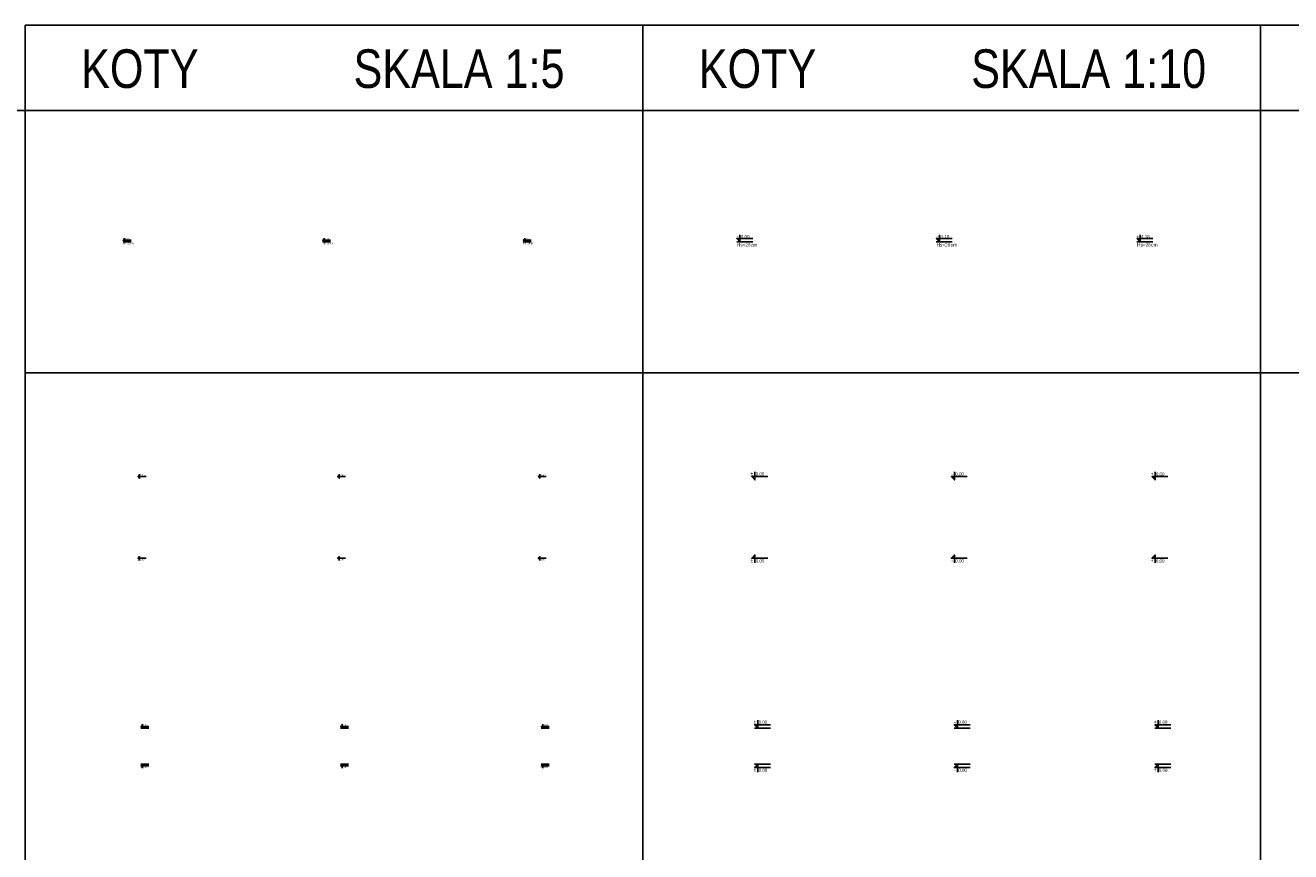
# Model space of a CAD drawing. Header units: millimetres. Extents: x -13852 to 21557, y -10038 to 8820.
# Tile 5 of 42: x -12891 to -11908, y 8177 to 8820. Entities that reach past the tile are written whole.
import ezdxf
from ezdxf.enums import TextEntityAlignment as Align

# ---------------------------------------------------------------- set-up
doc = ezdxf.new("R2010")
doc.units = ezdxf.units.MM
doc.layers.add('DIM', color=243, linetype='Continuous')
doc.styles.add('ARIAL', font='arial.ttf')
doc.styles.get("Standard").update_dxf_attribs({"font": 'arial.ttf'})

# ---------------------------------------------------------------- blocks, each defined once
blk = doc.blocks.new('kota ____')
blk.add_hatch(color=4).paths.add_polyline_path([(0, 20), (-19.7, 20), (0, 0)])
at = {"color": 4}
blk.add_line((-19.7, 0), (79.8, 0), dxfattribs=at)
blk.add_lwpolyline([(0, 49.6), (0, 0), (-19.7, 20), (79.8, 20)], dxfattribs=at)
at = {"color": 4, "width": 0.85}
blk.add_attdef('ZNAK', text='', height=20, dxfattribs=at).set_placement((-9.8, 26.9), align=Align.RIGHT)
blk.add_attdef('RZEDNA', (5.5, 26.9), '', height=20, dxfattribs=at)
blk = doc.blocks.new('kota')
blk.add_hatch(color=4).paths.add_polyline_path([(0, 20), (-19.7, 20), (0, 0)])
at = {"color": 4}
blk.add_lwpolyline([(0, 49.6), (0, 0), (-19.7, 20), (79.8, 20)], dxfattribs=at)
at = {"color": 4, "width": 0.85}
blk.add_attdef('ZNAK', text='', height=20, dxfattribs=at).set_placement((-9.8, 26.9), align=Align.RIGHT)
blk.add_attdef('RZEDNA', (5.5, 26.9), '', height=20, dxfattribs=at)
blk = doc.blocks.new('kota z H')
blk.add_hatch(color=4).paths.add_polyline_path([(0, 20), (-19.7, 20), (0, 0)])
at = {"color": 4}
blk.add_line((-19.7, 0), (79.8, 0), dxfattribs=at)
blk.add_lwpolyline([(0, 43.6), (0, 0), (-19.7, 20), (79.8, 20)], dxfattribs=at)
at = {"color": 4, "width": 0.85}
for s, p in [('Hs=', (-19, -29.8)), ('cm', (69.5, -29.8))]:
    blk.add_text(s, height=22, dxfattribs=at).set_placement(p)
at = {"color": 4, "ltscale": 8, "width": 0.85}
blk.add_attdef('ZNAK', text='', height=20, dxfattribs=at).set_placement((-6.2, 23.7), align=Align.RIGHT)
at = {"color": 4, "ltscale": 8, "width": 0.8}
for tag, p in [('RZEDNA', (5.8, 22.1)), ('STROP', (35, -29.8))]:
    blk.add_attdef(tag, p, '', height=20, dxfattribs=at)

msp = doc.modelspace()

# ---------------------------------------------------------------- linework, layer by layer
at = {"layer": 'DIM'}
for p, q in [((-13851.621, 8753.384), (-12411.262, 8753.384)), ((-12411.262, 8753.384), (-11931.142, 8753.384)), ((-11931.142, 8753.384), (-11451.022, 8753.384)), ((-12891.381, 8549.403), (-12411.262, 8549.403)), ((-12411.262, 8549.403), (-11931.142, 8549.403)), ((-11931.142, 8549.403), (-11451.022, 8549.403))]:
    msp.add_line(p, q, dxfattribs=at)
for points in [[(-12891.381, 8819.585), (-12411.262, 8819.585), (-12411.262, 8164.194), (-12891.381, 8164.194)], [(-12411.262, 8819.585), (-11931.142, 8819.585), (-11931.142, 8164.194), (-12411.262, 8164.194)], [(-11931.142, 8819.585), (-11451.022, 8819.585), (-11451.022, 8164.194), (-11931.142, 8164.194)]]:
    msp.add_lwpolyline(points, close=True, dxfattribs=at)

# ---------------------------------------------------------------- block references
at = {"ltscale": 30}
for p, xscale, yscale, zscale, values in [((-12335.951, 8651.338), 0.125, 0.125, 0.125, {'RZEDNA': '0.00', 'STROP': '28', 'ZNAK': '%%P'}), ((-12180.771, 8651.338), 0.125, 0.125, 0.125, {'RZEDNA': '4.18', 'STROP': '28', 'ZNAK': '-'}), ((-12024.874, 8651.338), 0.125, 0.125, 0.125, {'RZEDNA': '4.18', 'STROP': '28', 'ZNAK': '+'}), ((-12814.192, 8651.338), 0.06249999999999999, 0.06249999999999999, 0.06249999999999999, {'RZEDNA': '0.00', 'STROP': '28', 'ZNAK': '%%P'}), ((-12659.013, 8651.338), 0.06249999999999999, 0.06249999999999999, 0.06249999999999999, {'RZEDNA': '4.18', 'STROP': '28', 'ZNAK': '-'}), ((-12503.116, 8651.338), 0.06249999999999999, 0.06249999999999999, 0.06249999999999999, {'RZEDNA': '4.18', 'STROP': '28', 'ZNAK': '+'})]:
    msp.add_blockref('kota z H', p, dxfattribs=dict(at, xscale=xscale, yscale=yscale, zscale=zscale)).add_auto_attribs(values)
ref = msp.add_blockref('kota', (-12802.546, 8467.542), dxfattribs=dict(xscale=0.06249999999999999, yscale=0.06249999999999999, zscale=0.06249999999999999))
ref.add_attrib('RZEDNA', '0.00', (-12802.204, 8469.221), dxfattribs={"color": 4, "height": 1.25, "width": 0.85})
ref.add_attrib('ZNAK', '%%p', dxfattribs={"color": 4, "height": 1.375, "width": 0.85}).set_placement((-12803.16, 8469.221), align=Align.RIGHT)
ref = msp.add_blockref('kota', (-12647.366, 8467.542), dxfattribs=dict(xscale=0.06249999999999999, yscale=0.06249999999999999, zscale=0.06249999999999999))
ref.add_attrib('RZEDNA', '0.00', (-12647.024, 8469.221), dxfattribs={"color": 4, "height": 1.25, "width": 0.85})
ref.add_attrib('ZNAK', '-', dxfattribs={"color": 4, "height": 1.375, "width": 0.85}).set_placement((-12647.981, 8469.221), align=Align.RIGHT)
ref = msp.add_blockref('kota', (-12491.469, 8467.542), dxfattribs=dict(xscale=0.06249999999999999, yscale=0.06249999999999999, zscale=0.06249999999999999))
ref.add_attrib('RZEDNA', '0.00', (-12491.127, 8469.221), dxfattribs={"color": 4, "height": 1.25, "width": 0.85})
ref.add_attrib('ZNAK', '+', dxfattribs={"color": 4, "height": 1.375, "width": 0.85}).set_placement((-12492.083, 8469.221), align=Align.RIGHT)
ref = msp.add_blockref('kota', (-12324.304, 8466.29), dxfattribs=dict(xscale=0.125, yscale=0.125, zscale=0.125))
ref.add_attrib('RZEDNA', '0.00', (-12323.62, 8469.65), dxfattribs={"color": 4, "height": 2.5, "width": 0.85})
ref.add_attrib('ZNAK', '%%p', dxfattribs={"color": 4, "height": 2.75, "width": 0.85}).set_placement((-12325.532, 8469.65), align=Align.RIGHT)
ref = msp.add_blockref('kota', (-12169.125, 8466.29), dxfattribs=dict(xscale=0.125, yscale=0.125, zscale=0.125))
ref.add_attrib('RZEDNA', '0.00', (-12168.441, 8469.65), dxfattribs={"color": 4, "height": 2.5, "width": 0.85})
ref.add_attrib('ZNAK', '-', dxfattribs={"color": 4, "height": 2.75, "width": 0.85}).set_placement((-12170.353, 8469.65), align=Align.RIGHT)
ref = msp.add_blockref('kota', (-12013.227, 8466.29), dxfattribs=dict(xscale=0.125, yscale=0.125, zscale=0.125))
ref.add_attrib('RZEDNA', '0.00', (-12012.543, 8469.65), dxfattribs={"color": 4, "height": 2.5, "width": 0.85})
ref.add_attrib('ZNAK', '+', dxfattribs={"color": 4, "height": 2.75, "width": 0.85}).set_placement((-12014.455, 8469.65), align=Align.RIGHT)
ref = msp.add_blockref('kota', (-12802.546, 8406.664), dxfattribs=dict(xscale=-0.06249999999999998, yscale=0.06249999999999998, zscale=0.06249999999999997, rotation=180))
ref.add_attrib('RZEDNA', '0.00', (-12802.204, 8403.734), dxfattribs={"color": 4, "height": 1.25, "width": 0.85})
ref.add_attrib('ZNAK', '%%p', dxfattribs={"color": 4, "height": 1.375, "width": 0.85}).set_placement((-12803.16, 8403.805), align=Align.RIGHT)
ref = msp.add_blockref('kota', (-12647.366, 8406.664), dxfattribs=dict(xscale=-0.06249999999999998, yscale=0.06249999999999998, zscale=0.06249999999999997, rotation=180))
ref.add_attrib('RZEDNA', '0.00', (-12647.024, 8403.734), dxfattribs={"color": 4, "height": 1.25, "width": 0.85})
ref.add_attrib('ZNAK', '-', dxfattribs={"color": 4, "height": 1.375, "width": 0.85}).set_placement((-12647.981, 8403.805), align=Align.RIGHT)
ref = msp.add_blockref('kota', (-12491.469, 8406.664), dxfattribs=dict(xscale=-0.06249999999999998, yscale=0.06249999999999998, zscale=0.06249999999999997, rotation=180))
ref.add_attrib('RZEDNA', '0.00', (-12491.127, 8403.734), dxfattribs={"color": 4, "height": 1.25, "width": 0.85})
ref.add_attrib('ZNAK', '+', dxfattribs={"color": 4, "height": 1.375, "width": 0.85}).set_placement((-12492.083, 8403.805), align=Align.RIGHT)
ref = msp.add_blockref('kota', (-12324.304, 8407.915), dxfattribs=dict(xscale=-0.125, yscale=0.125, zscale=0.1249999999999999, rotation=180))
ref.add_attrib('RZEDNA', '0.00', (-12323.62, 8402.055), dxfattribs={"color": 4, "height": 2.5, "width": 0.85})
ref.add_attrib('ZNAK', '%%p', dxfattribs={"color": 4, "height": 2.75, "width": 0.85}).set_placement((-12325.532, 8402.198), align=Align.RIGHT)
ref = msp.add_blockref('kota', (-12169.125, 8407.915), dxfattribs=dict(xscale=-0.125, yscale=0.125, zscale=0.1249999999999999, rotation=180))
ref.add_attrib('RZEDNA', '0.00', (-12168.441, 8402.055), dxfattribs={"color": 4, "height": 2.5, "width": 0.85})
ref.add_attrib('ZNAK', '-', dxfattribs={"color": 4, "height": 2.75, "width": 0.85}).set_placement((-12170.353, 8402.198), align=Align.RIGHT)
ref = msp.add_blockref('kota', (-12013.227, 8407.915), dxfattribs=dict(xscale=-0.125, yscale=0.125, zscale=0.1249999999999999, rotation=180))
ref.add_attrib('RZEDNA', '0.00', (-12012.543, 8402.055), dxfattribs={"color": 4, "height": 2.5, "width": 0.85})
ref.add_attrib('ZNAK', '+', dxfattribs={"color": 4, "height": 2.75, "width": 0.85}).set_placement((-12014.455, 8402.198), align=Align.RIGHT)
ref = msp.add_blockref('kota ____', (-12800.24, 8273.401), dxfattribs=dict(xscale=0.06249999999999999, yscale=0.06249999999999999, zscale=0.06249999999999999))
ref.add_attrib('RZEDNA', '0.00', (-12799.898, 8275.081), dxfattribs={"color": 4, "height": 1.25, "width": 0.85})
ref.add_attrib('ZNAK', '%%p', dxfattribs={"color": 4, "height": 1.375, "width": 0.85}).set_placement((-12800.854, 8275.081), align=Align.RIGHT)
ref = msp.add_blockref('kota ____', (-12645.06, 8273.401), dxfattribs=dict(xscale=0.06249999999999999, yscale=0.06249999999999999, zscale=0.06249999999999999))
ref.add_attrib('RZEDNA', '0.00', (-12644.718, 8275.081), dxfattribs={"color": 4, "height": 1.25, "width": 0.85})
ref.add_attrib('ZNAK', '-', dxfattribs={"color": 4, "height": 1.375, "width": 0.85}).set_placement((-12645.674, 8275.081), align=Align.RIGHT)
ref = msp.add_blockref('kota ____', (-12489.163, 8273.401), dxfattribs=dict(xscale=0.06249999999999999, yscale=0.06249999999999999, zscale=0.06249999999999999))
ref.add_attrib('RZEDNA', '0.00', (-12488.821, 8275.081), dxfattribs={"color": 4, "height": 1.25, "width": 0.85})
ref.add_attrib('ZNAK', '+', dxfattribs={"color": 4, "height": 1.375, "width": 0.85}).set_placement((-12489.777, 8275.081), align=Align.RIGHT)
ref = msp.add_blockref('kota ____', (-12321.998, 8273.401), dxfattribs=dict(xscale=0.125, yscale=0.125, zscale=0.125))
ref.add_attrib('RZEDNA', '0.00', (-12321.314, 8276.761), dxfattribs={"color": 4, "height": 2.5, "width": 0.85})
ref.add_attrib('ZNAK', '%%p', dxfattribs={"color": 4, "height": 2.75, "width": 0.85}).set_placement((-12323.226, 8276.761), align=Align.RIGHT)
ref = msp.add_blockref('kota ____', (-12166.818, 8273.401), dxfattribs=dict(xscale=0.125, yscale=0.125, zscale=0.125))
ref.add_attrib('RZEDNA', '0.00', (-12166.135, 8276.761), dxfattribs={"color": 4, "height": 2.5, "width": 0.85})
ref.add_attrib('ZNAK', '-', dxfattribs={"color": 4, "height": 2.75, "width": 0.85}).set_placement((-12168.047, 8276.761), align=Align.RIGHT)
ref = msp.add_blockref('kota ____', (-12010.921, 8273.401), dxfattribs=dict(xscale=0.125, yscale=0.125, zscale=0.125))
ref.add_attrib('RZEDNA', '0.00', (-12010.237, 8276.761), dxfattribs={"color": 4, "height": 2.5, "width": 0.85})
ref.add_attrib('ZNAK', '+', dxfattribs={"color": 4, "height": 2.75, "width": 0.85}).set_placement((-12012.149, 8276.761), align=Align.RIGHT)
ref = msp.add_blockref('kota ____', (-12800.24, 8245.224), dxfattribs=dict(xscale=-0.06249999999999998, yscale=0.06249999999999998, zscale=0.06249999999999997, rotation=180))
ref.add_attrib('RZEDNA', '0.00', (-12799.898, 8242.294), dxfattribs={"color": 4, "height": 1.25, "width": 0.85})
ref.add_attrib('ZNAK', '%%p', dxfattribs={"color": 4, "height": 1.375, "width": 0.85}).set_placement((-12800.854, 8242.366), align=Align.RIGHT)
ref = msp.add_blockref('kota ____', (-12645.06, 8245.224), dxfattribs=dict(xscale=-0.06249999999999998, yscale=0.06249999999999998, zscale=0.06249999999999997, rotation=180))
ref.add_attrib('RZEDNA', '0.00', (-12644.718, 8242.294), dxfattribs={"color": 4, "height": 1.25, "width": 0.85})
ref.add_attrib('ZNAK', '-', dxfattribs={"color": 4, "height": 1.375, "width": 0.85}).set_placement((-12645.674, 8242.366), align=Align.RIGHT)
ref = msp.add_blockref('kota ____', (-12489.163, 8245.224), dxfattribs=dict(xscale=-0.06249999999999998, yscale=0.06249999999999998, zscale=0.06249999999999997, rotation=180))
ref.add_attrib('RZEDNA', '0.00', (-12488.821, 8242.294), dxfattribs={"color": 4, "height": 1.25, "width": 0.85})
ref.add_attrib('ZNAK', '+', dxfattribs={"color": 4, "height": 1.375, "width": 0.85}).set_placement((-12489.777, 8242.366), align=Align.RIGHT)
ref = msp.add_blockref('kota ____', (-12321.998, 8245.224), dxfattribs=dict(xscale=-0.125, yscale=0.125, zscale=0.1249999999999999, rotation=180))
ref.add_attrib('RZEDNA', '0.00', (-12321.314, 8239.364), dxfattribs={"color": 4, "height": 2.5, "width": 0.85})
ref.add_attrib('ZNAK', '%%p', dxfattribs={"color": 4, "height": 2.75, "width": 0.85}).set_placement((-12323.226, 8239.507), align=Align.RIGHT)
ref = msp.add_blockref('kota ____', (-12166.818, 8245.224), dxfattribs=dict(xscale=-0.125, yscale=0.125, zscale=0.1249999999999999, rotation=180))
ref.add_attrib('RZEDNA', '0.00', (-12166.135, 8239.364), dxfattribs={"color": 4, "height": 2.5, "width": 0.85})
ref.add_attrib('ZNAK', '-', dxfattribs={"color": 4, "height": 2.75, "width": 0.85}).set_placement((-12168.047, 8239.507), align=Align.RIGHT)
ref = msp.add_blockref('kota ____', (-12010.921, 8245.224), dxfattribs=dict(xscale=-0.125, yscale=0.125, zscale=0.1249999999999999, rotation=180))
ref.add_attrib('RZEDNA', '0.00', (-12010.237, 8239.364), dxfattribs={"color": 4, "height": 2.5, "width": 0.85})
ref.add_attrib('ZNAK', '+', dxfattribs={"color": 4, "height": 2.75, "width": 0.85}).set_placement((-12012.149, 8239.507), align=Align.RIGHT)

# ---------------------------------------------------------------- texts
at = {"style": 'ARIAL', "width": 0.8}
for s, p in [('KOTY', (-12847.976, 8770.902)), ('SKALA 1:5', (-12636.267, 8770.902)), ('KOTY', (-12367.856, 8770.902)), ('SKALA 1:10', (-12156.148, 8770.902))]:
    msp.add_text(s, height=30, dxfattribs=at).set_placement(p)

doc.saveas('drawing.dxf')
